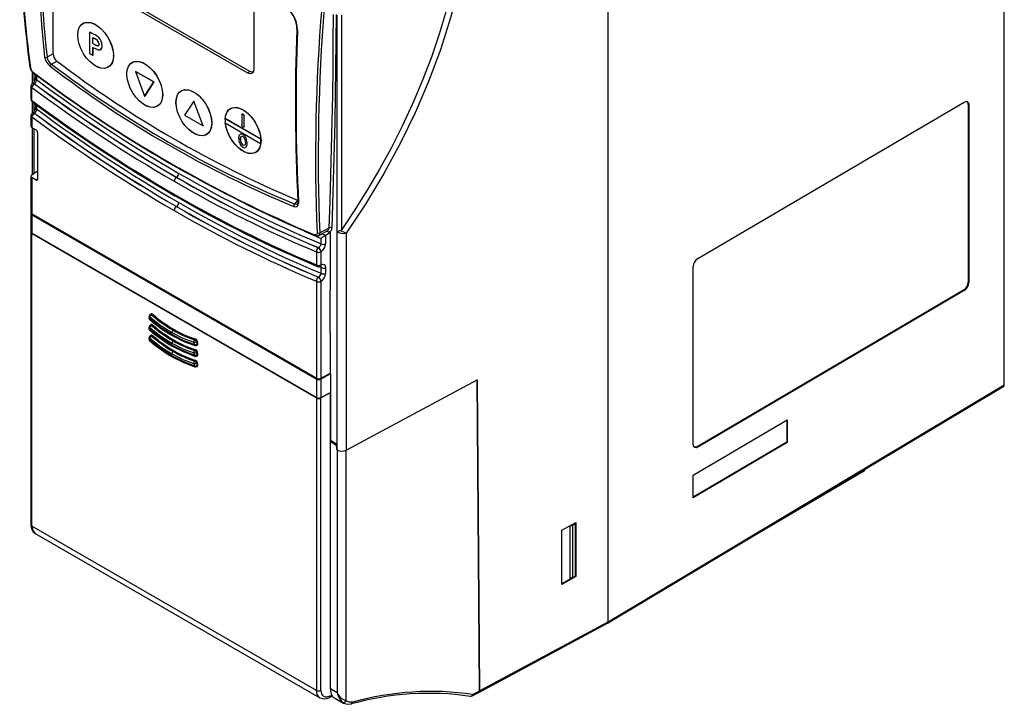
# Model space of a CAD drawing. Header units: millimetres. Extents: x 0 to 699, y 0 to 540.
# Tile 14 of 38: x 199 to 351, y 301 to 406. Entities that reach past the tile are written whole.
import ezdxf

# ---------------------------------------------------------------- set-up
doc = ezdxf.new("R2010")
doc.units = ezdxf.units.MM
doc.header["$LTSCALE"] = 2.5

msp = doc.modelspace()

# ---------------------------------------------------------------- linework, layer by layer
for p, q in [((289.812, 313.71), (289.812, 441.857)), ((204.372, 401.077), (204.372, 427.358)), ((350.794, 350.154), (350.794, 423.333)), ((234.637, 398.368), (210.595, 412.247)), ((210.251, 412.048), (234.293, 398.169)), ((235.353, 398.782), (235.353, 408.172)), ((248.103, 373.694), (248.103, 407.014)), ((248.804, 374.069), (248.804, 407.011)), ((208.167, 403.964), (208.161, 403.978)), ((210.065, 404.428), (210.058, 404.423)), ((210.058, 401.068), (210.058, 404.423)), ((210.058, 404.423), (210.841, 403.971)), ((210.065, 404.428), (210.848, 403.976)), ((210.51, 403.596), (210.77, 403.445)), ((210.51, 402.637), (210.51, 403.596)), ((210.517, 402.641), (210.517, 403.591)), ((210.848, 403.976), (210.841, 403.971)), ((211.42, 403.597), (211.413, 403.593)), ((210.517, 402.641), (210.51, 402.637)), ((210.806, 402.466), (210.51, 402.637)), ((210.51, 402.07), (210.838, 401.881)), ((210.51, 400.807), (210.51, 402.07)), ((210.813, 402.47), (210.517, 402.641)), ((210.517, 402.066), (210.517, 400.811)), ((210.806, 402.466), (210.813, 402.47)), ((211.914, 402.324), (211.907, 402.32)), ((204.372, 401.077), (203.441, 400.57)), ((210.51, 400.807), (210.058, 401.068)), ((210.51, 400.807), (210.517, 400.811)), ((213.685, 400.789), (213.66, 400.793)), ((200.792, 399.091), (200.793, 399.084)), ((204.118, 399.504), (204.956, 399.959)), ((201.158, 398.339), (201.158, 396.483)), ((201.382, 398.126), (201.388, 398.121)), ((201.451, 396.762), (201.451, 398.075)), ((201.665, 397.917), (201.665, 397.34)), ((201.811, 397.81), (201.811, 397.136)), ((215.733, 397.963), (215.727, 397.977)), ((217.058, 398.374), (217.066, 398.378)), ((219.887, 396.741), (217.058, 398.374)), ((217.058, 398.374), (218.473, 394.577)), ((217.066, 398.378), (219.894, 396.745)), ((234.293, 398.169), (234.637, 398.368)), ((200.97, 396.097), (200.97, 394.093)), ((201.117, 393.889), (201.117, 395.893)), ((201.218, 396.53), (201.206, 396.522)), ((201.514, 396.469), (201.526, 396.477)), ((218.473, 394.577), (219.887, 396.741)), ((219.894, 396.745), (218.48, 394.581)), ((219.894, 396.745), (219.887, 396.741)), ((218.473, 394.577), (218.48, 394.581)), ((221.251, 394.788), (221.226, 394.792)), ((201.158, 393.712), (201.158, 391.948)), ((201.451, 392.227), (201.451, 393.494)), ((201.665, 393.338), (201.665, 392.804)), ((201.811, 393.231), (201.811, 392.6)), ((223.293, 393.609), (223.299, 393.595)), ((226.039, 393.802), (224.624, 391.638)), ((226.039, 393.802), (226.046, 393.806)), ((227.453, 390.005), (226.039, 393.802)), ((227.46, 390.009), (226.046, 393.806)), ((303.621, 369.569), (344.625, 393.658)), ((345.239, 393.302), (345.239, 365.947)), ((345.33, 393.251), (345.239, 393.302)), ((345.33, 393.251), (345.33, 365.897)), ((200.97, 391.562), (200.97, 389.928)), ((201.117, 391.358), (201.117, 389.734)), ((201.451, 391.968), (201.451, 391.986)), ((201.513, 391.935), (201.525, 391.942)), ((224.624, 391.638), (227.453, 390.005)), ((230.867, 391.097), (230.874, 391.101)), ((236.343, 387.935), (230.867, 391.097)), ((236.35, 387.939), (230.874, 391.101)), ((233.428, 391.667), (233.428, 390.116)), ((233.487, 391.786), (233.48, 391.782)), ((233.782, 391.463), (233.789, 391.467)), ((233.782, 389.912), (233.782, 391.463)), ((233.789, 389.916), (233.789, 391.467)), ((201.117, 389.734), (201.77, 389.357)), ((201.158, 389.71), (201.158, 382.502)), ((201.451, 382.707), (201.451, 389.541)), ((227.46, 390.009), (227.453, 390.005)), ((228.792, 390.424), (228.817, 390.42)), ((230.881, 390.435), (236.328, 387.29)), ((233.73, 389.797), (233.737, 389.802)), ((233.789, 389.916), (233.782, 389.912)), ((201.982, 388.991), (201.982, 381.773)), ((233.184, 388.72), (233.176, 388.716)), ((233.34, 388.363), (233.348, 388.368)), ((233.595, 388.657), (233.602, 388.662)), ((233.202, 387.917), (233.209, 387.921)), ((233.603, 387.043), (233.596, 387.039)), ((234.022, 386.672), (234.058, 386.695)), ((234.051, 386.691), (234.058, 386.695)), ((234.242, 387.315), (234.249, 387.32)), ((236.328, 387.29), (236.335, 387.294)), ((236.35, 387.939), (236.343, 387.935)), ((236.358, 387.69), (236.383, 387.686)), ((223.719, 383.517), (230.985, 379.522)), ((200.97, 382.243), (200.97, 376.647)), ((201.111, 382.468), (201.982, 383.078)), ((201.117, 382.028), (201.117, 376.445)), ((201.77, 381.651), (201.117, 382.028)), ((223.372, 382.077), (223.36, 382.07)), ((201.77, 381.651), (201.982, 381.82)), ((223.372, 377.586), (223.36, 377.579)), ((242.006, 378.57), (241.562, 377.963)), ((242.041, 378.068), (242.013, 378.03)), ((200.97, 376.515), (200.97, 373.691)), ((244.908, 351.165), (201.117, 376.445)), ((201.117, 376.31), (244.908, 351.03)), ((201.117, 376.31), (201.117, 373.488)), ((200.97, 373.616), (200.97, 328.631)), ((244.908, 348.208), (201.117, 373.488)), ((201.117, 373.411), (244.908, 348.131)), ((201.117, 328.427), (201.117, 373.411)), ((243.08, 373.799), (245.627, 372.68)), ((245.205, 373.094), (246.662, 373.882)), ((245.432, 373.528), (246.867, 374.305)), ((246.328, 373.149), (245.766, 373.379)), ((247.054, 373.57), (246.328, 373.149)), ((246.328, 373.149), (246.328, 371.838)), ((246.497, 373.793), (246.781, 373.681)), ((247.054, 364.685), (247.054, 373.57)), ((248.109, 340.136), (248.109, 373.691)), ((249.511, 373.483), (249.511, 340.115)), ((245.627, 371.841), (245.627, 372.68)), ((244.908, 370.613), (244.908, 368.609)), ((245.218, 371.254), (245.205, 371.247)), ((245.621, 370.617), (245.609, 370.61)), ((245.609, 370.61), (245.609, 368.606)), ((245.627, 368.187), (245.324, 368.322)), ((245.499, 368.373), (245.512, 368.38)), ((245.609, 368.606), (245.621, 368.612)), ((302.916, 340.98), (302.916, 368.334)), ((245.627, 367.306), (245.627, 368.187)), ((246.328, 368.184), (246.328, 367.302)), ((244.908, 366.078), (244.908, 351.165)), ((245.219, 366.718), (245.207, 366.711)), ((245.621, 366.082), (245.609, 366.074)), ((245.609, 366.074), (245.609, 351.154)), ((345.33, 365.897), (345.239, 365.947)), ((247.023, 364.667), (247.054, 364.685)), ((247.023, 358.105), (247.023, 364.667)), ((344.536, 364.715), (303.531, 340.627)), ((344.625, 364.662), (303.621, 340.573)), ((344.625, 364.662), (344.536, 364.715)), ((219.203, 360.791), (219.136, 360.531)), ((219.234, 360.867), (219.208, 360.79)), ((219.532, 360.919), (219.679, 361.022)), ((219.234, 359.233), (219.208, 359.157)), ((219.215, 360.334), (219.282, 360.594)), ((219.229, 360.231), (219.231, 360.228)), ((219.532, 359.286), (219.679, 359.389)), ((219.203, 359.158), (219.136, 358.898)), ((219.215, 358.701), (219.282, 358.961)), ((219.229, 358.598), (219.231, 358.595)), ((219.532, 357.653), (219.679, 357.755)), ((223.012, 358.637), (222.86, 358.54)), ((247.054, 358.122), (247.023, 358.141)), ((247.054, 358.122), (247.023, 358.105)), ((247.054, 351.932), (247.054, 358.122)), ((219.203, 357.525), (219.136, 357.265)), ((219.234, 357.6), (219.208, 357.524)), ((219.215, 357.068), (219.282, 357.328)), ((219.229, 356.965), (219.231, 356.962)), ((223.012, 357.004), (222.86, 356.907)), ((226.036, 356.695), (226.103, 356.357)), ((226.345, 357.173), (226.187, 357.077)), ((226.229, 356.192), (226.214, 356.198)), ((226.442, 356.754), (226.6, 356.85)), ((226.442, 356.754), (226.509, 356.416)), ((226.509, 356.416), (226.671, 356.492)), ((226.671, 356.492), (226.6, 356.85)), ((223.012, 355.371), (222.86, 355.274)), ((226.036, 355.062), (226.103, 354.724)), ((226.345, 355.54), (226.187, 355.444)), ((226.442, 355.121), (226.6, 355.216)), ((226.442, 355.121), (226.509, 354.783)), ((226.509, 354.783), (226.671, 354.859)), ((226.671, 354.859), (226.6, 355.216)), ((226.036, 353.429), (226.103, 353.091)), ((226.345, 353.907), (226.187, 353.811)), ((226.229, 354.559), (226.214, 354.565)), ((226.442, 353.488), (226.6, 353.583)), ((226.442, 353.488), (226.509, 353.15)), ((226.509, 353.15), (226.671, 353.226)), ((226.671, 353.226), (226.6, 353.583)), ((226.229, 352.926), (226.214, 352.932)), ((245.609, 351.154), (247.054, 351.932)), ((247.054, 351.85), (245.609, 351.03)), ((246.981, 351.892), (247.054, 351.85)), ((247.054, 351.85), (247.054, 348.992)), ((244.908, 351.03), (244.908, 348.208)), ((245.609, 351.03), (245.609, 348.201)), ((249.511, 340.115), (269.652, 350.944)), ((249.511, 340.099), (269.638, 350.921)), ((269.624, 350.929), (269.638, 350.921)), ((270.007, 303.062), (269.638, 350.921)), ((269.652, 350.944), (270.021, 303.069)), ((289.812, 313.71), (350.794, 350.154)), ((245.609, 348.201), (247.054, 348.992)), ((245.609, 348.131), (247.054, 348.951)), ((247.054, 348.951), (247.018, 348.972)), ((247.054, 348.992), (247.054, 341.561)), ((247.054, 341.443), (247.054, 348.951)), ((289.704, 313.479), (350.696, 349.929)), ((244.908, 348.131), (244.908, 303.147)), ((245.609, 303.144), (245.609, 348.131)), ((302.893, 336.262), (317.386, 344.776)), ((317.295, 344.722), (317.295, 341.337)), ((317.386, 344.776), (317.386, 341.284)), ((248.026, 341), (247.054, 341.561)), ((247.054, 303.372), (247.054, 341.443)), ((247.054, 341.443), (248.026, 340.862)), ((317.295, 341.337), (302.893, 332.876)), ((317.386, 341.284), (302.893, 332.77)), ((317.386, 341.284), (317.295, 341.337)), ((248.029, 340.182), (248.026, 341)), ((248.026, 340.862), (248.026, 340.862)), ((248.026, 340.862), (248.026, 340.184)), ((248.026, 340.184), (248.029, 340.185)), ((248.026, 340.184), (248.109, 340.134)), ((248.109, 340.136), (248.029, 340.182)), ((248.109, 340.134), (248.109, 302.763)), ((249.511, 301.54), (249.511, 340.099)), ((303.621, 340.573), (303.531, 340.627)), ((329.265, 336.91), (308.451, 324.682)), ((329.265, 337.121), (329.265, 336.91)), ((302.893, 332.77), (302.893, 336.262)), ((282.69, 327.785), (284.848, 328.989)), ((284.758, 328.938), (284.758, 320.712)), ((284.848, 328.989), (284.848, 320.66)), ((244.908, 303.147), (201.117, 328.427)), ((282.69, 319.457), (282.69, 327.785)), ((283.983, 328.463), (284.614, 328.827)), ((283.983, 328.463), (284.389, 328.542)), ((283.983, 320.425), (283.983, 328.463)), ((284.389, 328.542), (284.743, 328.753)), ((284.389, 320.493), (284.389, 328.542)), ((284.614, 328.827), (284.743, 328.753)), ((284.743, 328.753), (284.743, 320.69)), ((201.609, 327.297), (245.451, 301.988)), ((284.848, 320.66), (282.69, 319.457)), ((284.357, 320.488), (282.69, 319.559)), ((284.389, 320.493), (283.983, 320.425)), ((284.389, 320.493), (284.743, 320.69)), ((284.758, 320.712), (284.743, 320.703)), ((284.848, 320.66), (284.758, 320.712)), ((269.916, 302.839), (289.714, 313.484)), ((270.021, 303.069), (289.812, 313.71)), ((248.109, 302.763), (247.054, 303.372)), ((246.912, 302.066), (247.306, 302.278)), ((247.023, 302.299), (247.266, 302.43)), ((247.277, 302.262), (247.328, 302.232)), ((247.858, 301.892), (249.104, 301.173)), ((268.876, 302.28), (269.904, 302.833)), ((268.986, 302.513), (270.007, 303.062)), ((249.105, 301.214), (248.879, 301.341)), ((249.159, 301.184), (249.105, 301.214))]:
    msp.add_line(p, q)
at = {"flags": 128}
for points in [[(268.239, 429.811), (268.216, 428.205), (268.051, 424.926), (267.73, 421.575), (267.253, 418.163), (266.622, 414.699), (265.838, 411.196), (264.904, 407.663), (263.823, 404.113), (262.599, 400.556), (261.234, 397.003), (259.735, 393.466), (258.104, 389.955), (256.347, 386.482), (254.615, 383.311), (252.785, 380.191), (250.839, 377.096), (248.804, 374.069)], [(269.209, 429.963), (269.055, 425.512), (268.611, 420.934), (267.884, 416.258), (266.866, 411.463), (265.565, 406.602), (263.989, 401.704), (262.161, 396.84), (260.087, 392.016), (257.784, 387.265), (255.242, 382.565), (252.478, 377.961), (249.511, 373.483)], [(246.867, 374.305), (247.013, 378.367), (247.14, 382.44), (247.25, 386.524), (247.341, 390.619), (247.415, 394.725), (247.47, 398.841), (247.508, 402.968), (247.528, 407.106)], [(247.948, 407.103), (247.762, 390.611), (247.288, 374.292)], [(208.161, 403.978), (208.221, 404.606), (208.4, 405.137), (208.688, 405.548), (209.075, 405.821), (209.542, 405.943), (210.069, 405.91), (210.634, 405.722), (211.211, 405.389), (211.776, 404.924), (212.304, 404.348), (212.771, 403.687), (213.157, 402.968), (213.446, 402.224), (213.624, 401.487), (213.685, 400.789)], [(208.167, 403.964), (208.227, 404.589), (208.405, 405.117), (208.692, 405.525), (209.076, 405.796), (209.54, 405.918), (210.065, 405.884), (210.627, 405.698), (211.201, 405.367), (211.762, 404.905), (212.287, 404.332), (212.751, 403.674), (213.136, 402.96), (213.423, 402.22), (213.6, 401.487), (213.66, 400.793)], [(241.918, 404.908), (241.896, 404.883), (241.882, 404.857), (241.878, 404.829), (241.882, 404.802), (241.895, 404.774), (241.916, 404.749), (241.945, 404.725), (241.981, 404.704)], [(213.685, 400.789), (213.624, 400.161), (213.446, 399.63), (213.157, 399.219), (212.771, 398.946), (212.304, 398.824), (211.776, 398.858), (211.211, 399.045), (210.634, 399.378), (210.069, 399.843), (209.542, 400.419), (209.075, 401.08), (208.688, 401.799), (208.4, 402.543), (208.221, 403.28), (208.161, 403.978)], [(213.66, 400.793), (213.6, 400.168), (213.423, 399.64), (213.136, 399.232), (212.751, 398.961), (212.287, 398.839), (211.762, 398.872), (211.201, 399.059), (210.627, 399.39), (210.065, 399.852), (209.54, 400.425), (209.076, 401.082), (208.692, 401.797), (208.405, 402.537), (208.227, 403.27), (208.167, 403.964)], [(211.454, 402.574), (211.453, 402.558), (211.449, 402.495), (211.419, 402.385), (211.342, 402.298), (211.24, 402.273), (211.124, 402.303), (210.806, 402.466)], [(211.358, 402.309), (211.331, 402.292), (211.284, 402.279), (211.232, 402.278), (211.177, 402.291), (211.121, 402.311), (211.064, 402.336), (211.035, 402.35), (210.978, 402.379), (210.921, 402.409), (210.867, 402.44), (210.813, 402.47)], [(211.607, 401.639), (211.592, 401.629), (211.368, 401.632), (210.838, 401.881)], [(215.727, 397.977), (215.787, 398.605), (215.966, 399.136), (216.254, 399.547), (216.641, 399.82), (217.108, 399.942), (217.635, 399.909), (218.2, 399.721), (218.777, 399.388), (219.342, 398.923), (219.87, 398.348), (220.337, 397.686), (220.723, 396.967), (221.012, 396.223), (221.19, 395.486), (221.251, 394.788)], [(215.733, 397.963), (215.793, 398.588), (215.971, 399.116), (216.258, 399.524), (216.642, 399.795), (217.107, 399.917), (217.631, 399.884), (218.193, 399.697), (218.767, 399.366), (219.328, 398.904), (219.853, 398.331), (220.317, 397.673), (220.702, 396.959), (220.989, 396.219), (221.166, 395.486), (221.226, 394.792)], [(234.293, 398.169), (234.731, 398.026), (235.113, 398.144), (235.296, 398.417), (235.353, 398.782)], [(221.251, 394.788), (221.19, 394.16), (221.012, 393.629), (220.723, 393.218), (220.337, 392.946), (219.87, 392.823), (219.342, 392.857), (218.777, 393.044), (218.2, 393.377), (217.635, 393.842), (217.108, 394.418), (216.641, 395.079), (216.254, 395.798), (215.966, 396.542), (215.787, 397.279), (215.727, 397.977)], [(221.226, 394.792), (221.166, 394.167), (220.989, 393.639), (220.702, 393.231), (220.317, 392.96), (219.853, 392.838), (219.328, 392.871), (218.767, 393.058), (218.193, 393.389), (217.631, 393.851), (217.107, 394.424), (216.642, 395.082), (216.258, 395.796), (215.971, 396.536), (215.793, 397.269), (215.733, 397.963)], [(235.172, 398.232), (235.028, 398.229), (234.637, 398.368)], [(201.037, 396.347), (200.975, 396.166), (200.972, 396.097)], [(201.207, 396.521), (201.118, 396.452), (201.037, 396.347)], [(201.208, 396.519), (201.229, 396.534), (201.321, 396.548), (201.405, 396.529), (201.514, 396.469)], [(223.293, 393.609), (223.353, 394.238), (223.532, 394.769), (223.82, 395.179), (224.207, 395.452), (224.674, 395.574), (225.201, 395.541), (225.766, 395.353), (226.343, 395.02), (226.908, 394.555), (227.436, 393.98), (227.903, 393.318), (228.289, 392.6), (228.578, 391.856), (228.756, 391.118), (228.817, 390.42)], [(223.299, 393.595), (223.359, 394.22), (223.537, 394.748), (223.824, 395.156), (224.208, 395.427), (224.673, 395.549), (225.197, 395.516), (225.759, 395.329), (226.333, 394.998), (226.894, 394.536), (227.419, 393.964), (227.883, 393.306), (228.268, 392.591), (228.555, 391.851), (228.732, 391.118), (228.792, 390.424)], [(228.817, 390.42), (228.756, 389.792), (228.578, 389.261), (228.289, 388.85), (227.903, 388.578), (227.436, 388.456), (226.908, 388.489), (226.343, 388.676), (225.766, 389.01), (225.201, 389.474), (224.674, 390.05), (224.207, 390.712), (223.82, 391.43), (223.532, 392.174), (223.353, 392.911), (223.293, 393.609)], [(228.792, 390.424), (228.732, 389.8), (228.555, 389.271), (228.268, 388.863), (227.883, 388.592), (227.419, 388.47), (226.894, 388.504), (226.333, 388.69), (225.759, 389.021), (225.197, 389.483), (224.673, 390.056), (224.208, 390.714), (223.824, 391.428), (223.537, 392.168), (223.359, 392.901), (223.299, 393.595)], [(230.86, 390.958), (230.919, 391.503), (231.098, 392.034), (231.386, 392.445), (231.773, 392.717), (232.24, 392.839), (232.767, 392.806), (233.332, 392.619), (233.909, 392.285), (234.474, 391.821), (235.002, 391.245), (235.469, 390.583), (235.855, 389.865), (236.144, 389.121), (236.322, 388.384), (236.383, 387.686)], [(230.874, 391.101), (230.981, 391.703), (231.207, 392.195), (231.542, 392.555), (231.972, 392.766), (232.475, 392.818), (233.03, 392.71), (233.612, 392.446), (234.193, 392.039), (234.748, 391.506), (235.252, 390.872), (235.681, 390.165), (236.017, 389.418), (236.243, 388.665), (236.35, 387.939)], [(344.625, 393.658), (344.859, 393.748), (345.066, 393.736), (345.223, 393.623), (345.313, 393.421), (345.33, 393.251)], [(201.037, 391.812), (200.975, 391.631), (200.972, 391.562)], [(201.207, 391.985), (201.118, 391.917), (201.037, 391.812)], [(201.208, 391.984), (201.229, 391.998), (201.321, 392.012), (201.404, 391.994), (201.513, 391.935)], [(233.428, 391.667), (233.441, 391.738), (233.48, 391.782), (233.537, 391.793), (233.605, 391.77), (233.672, 391.715), (233.73, 391.638), (233.768, 391.549), (233.782, 391.463)], [(233.789, 391.467), (233.775, 391.553), (233.737, 391.642), (233.679, 391.719), (233.612, 391.774), (233.544, 391.797), (233.487, 391.786)], [(236.383, 387.686), (236.322, 387.057), (236.144, 386.526), (235.855, 386.116), (235.469, 385.843), (235.002, 385.721), (234.474, 385.754), (233.909, 385.942), (233.332, 386.275), (232.767, 386.74), (232.24, 387.315), (231.773, 387.977), (231.386, 388.695), (231.098, 389.44), (230.919, 390.177), (230.884, 390.433)], [(236.335, 387.294), (236.205, 386.735), (235.966, 386.283), (235.627, 385.957), (235.203, 385.771), (234.711, 385.734), (234.173, 385.846), (233.612, 386.104), (233.05, 386.495), (232.512, 387.004), (232.021, 387.608), (231.597, 388.284), (231.258, 389.001), (231.018, 389.729), (230.888, 390.439)], [(233.782, 389.912), (233.768, 389.842), (233.73, 389.797), (233.672, 389.786), (233.605, 389.81), (233.537, 389.864), (233.48, 389.942), (233.441, 390.03), (233.428, 390.116)], [(233.737, 389.802), (233.737, 389.802), (233.775, 389.846), (233.789, 389.916)], [(232.947, 388.051), (232.947, 388.068), (232.948, 388.132), (232.957, 388.258), (233.06, 388.6), (233.113, 388.667), (233.258, 388.746), (233.343, 388.749), (233.519, 388.697), (233.595, 388.657)], [(233.202, 387.917), (233.202, 387.933), (233.204, 387.998), (233.216, 388.121), (233.268, 388.29), (233.344, 388.367), (233.45, 388.389), (233.564, 388.355), (233.596, 388.338)], [(233.987, 387.47), (233.987, 387.454), (233.986, 387.39), (233.947, 387.153), (233.88, 387.042), (233.773, 386.991), (233.652, 387.011), (233.596, 387.039)], [(241.44, 377.598), (241.735, 377.537), (241.972, 377.61), (242.118, 377.812), (242.156, 378.119)], [(242.013, 378.03), (241.957, 377.953), (241.781, 377.904), (241.562, 377.963)], [(242.064, 378.247), (242.056, 378.106), (242.021, 378.017)], [(245.016, 373.517), (244.995, 373.354), (244.916, 373.246), (244.79, 373.207), (244.63, 373.241)], [(245.432, 373.528), (245.394, 373.292), (245.277, 373.135), (245.24, 373.124)], [(246.649, 373.886), (246.687, 373.898), (246.816, 374.061), (246.867, 374.305)], [(248.611, 373.892), (248.757, 374.009), (248.804, 374.069)], [(245.533, 368.405), (245.52, 368.387), (245.497, 368.377)], [(245.522, 368.419), (245.559, 368.404), (245.614, 368.333), (245.629, 368.27), (245.627, 368.187)], [(245.609, 368.606), (245.586, 368.478), (245.533, 368.405)], [(245.621, 368.612), (245.894, 368.698), (246.123, 368.646), (246.274, 368.465), (246.328, 368.184)], [(219.323, 360.961), (219.28, 360.927), (219.234, 360.867)], [(219.493, 361.079), (219.424, 361.031), (219.341, 360.973)], [(219.679, 361.022), (219.599, 361.072), (219.531, 361.086), (219.501, 361.082), (219.492, 361.077)], [(222.659, 357.871), (220.924, 358.991), (219.215, 360.334)], [(219.323, 359.328), (219.28, 359.294), (219.234, 359.233)], [(219.282, 360.594), (220.958, 359.277), (222.659, 358.179)], [(219.493, 359.446), (219.424, 359.398), (219.341, 359.34)], [(219.679, 359.389), (219.599, 359.439), (219.531, 359.453), (219.501, 359.448), (219.492, 359.444)], [(222.659, 356.238), (220.924, 357.357), (219.215, 358.701)], [(219.323, 357.695), (219.28, 357.661), (219.234, 357.6)], [(219.282, 358.961), (220.958, 357.644), (222.659, 356.546)], [(219.493, 357.813), (219.424, 357.765), (219.341, 357.707)], [(219.679, 357.755), (219.599, 357.806), (219.531, 357.82), (219.501, 357.815), (219.492, 357.811)], [(222.659, 358.179), (224.359, 357.314), (226.036, 356.695)], [(226.103, 356.357), (224.393, 356.988), (222.659, 357.871)], [(222.719, 357.734), (224.478, 356.839), (226.214, 356.198)], [(222.659, 354.604), (220.924, 355.724), (219.215, 357.068)], [(219.282, 357.328), (220.958, 356.011), (222.659, 354.913)], [(222.659, 356.546), (224.359, 355.681), (226.036, 355.062)], [(226.103, 354.724), (224.393, 355.355), (222.659, 356.238)], [(226.509, 356.416), (226.51, 356.319), (226.486, 356.248), (226.444, 356.209), (226.441, 356.208)], [(226.46, 356.219), (226.536, 356.254), (226.628, 356.297)], [(226.589, 356.279), (226.59, 356.279), (226.64, 356.308), (226.657, 356.333), (226.67, 356.364), (226.678, 356.441), (226.671, 356.492)], [(222.659, 354.913), (224.359, 354.048), (226.036, 353.429)], [(222.719, 356.101), (224.478, 355.206), (226.214, 354.565)], [(226.509, 354.783), (226.51, 354.686), (226.486, 354.615), (226.444, 354.576), (226.441, 354.575)], [(226.46, 354.586), (226.536, 354.621), (226.628, 354.664)], [(226.589, 354.646), (226.59, 354.646), (226.64, 354.675), (226.657, 354.7), (226.67, 354.731), (226.678, 354.808), (226.671, 354.859)], [(226.103, 353.091), (224.393, 353.722), (222.659, 354.604)], [(222.719, 354.468), (224.478, 353.573), (226.214, 352.932)], [(226.509, 353.15), (226.51, 353.053), (226.486, 352.982), (226.444, 352.943), (226.441, 352.942)], [(226.589, 353.013), (226.59, 353.013), (226.64, 353.042), (226.657, 353.067), (226.67, 353.098), (226.678, 353.175), (226.671, 353.226)], [(226.46, 352.952), (226.536, 352.988), (226.628, 353.031)], [(350.692, 349.927), (350.767, 350.013), (350.794, 350.154)], [(303.621, 340.573), (303.388, 340.483), (303.18, 340.495), (303.023, 340.608), (302.933, 340.81), (302.916, 340.98)], [(303.531, 340.627), (303.298, 340.537), (303.092, 340.549), (303.035, 340.59)], [(201.117, 328.427), (201.24, 327.747), (201.617, 327.293), (201.629, 327.29)], [(289.704, 313.48), (289.709, 313.481), (289.784, 313.566), (289.805, 313.632), (289.812, 313.71)], [(245.422, 302.005), (245.034, 302.465), (244.908, 303.147)], [(245.609, 303.144), (245.708, 302.603), (245.84, 302.384), (246.021, 302.229), (246.244, 302.143), (246.5, 302.13), (247.023, 302.299)], [(247.266, 302.43), (247.312, 302.331), (247.31, 302.281), (247.305, 302.281)], [(268.65, 302.229), (268.732, 302.229), (268.875, 302.283)], [(249.098, 301.177), (249.674, 301.002), (250.281, 301.057)], [(250.502, 301.333), (249.949, 301.308), (249.511, 301.54)]]:
    msp.add_lwpolyline(points, dxfattribs=at)
for centre, radius, start, end in [((372.745, 422.273), 173.508, 176.06074, 187.67839), ((372.986, 422.212), 173.672, 176.08149, 187.68814), ((367.444, 418.544), 165.347, 176.98015, 186.23826), ((367.357, 418.468), 164.89, 176.96108, 186.23118), ((237.496, 404.705), 4.485, 359.98813, 60.35973), ((237.758, 404.857), 4.16, 0.69695, 59.7093), ((523.967, 385.156), 279.193, 175.27449, 182.38931), ((524.68, 385.279), 279.495, 175.30779, 182.40956), ((543.844, 393.64), 302.173, 177.88006, 182.92182), ((544.632, 393.4), 302.861, 177.86098, 182.89225), ((210.358, 402.418), 1.107, 8.06482, 68.1187), ((208.861, 400.358), 4.12, 51.72822, 61.27767), ((208.868, 400.363), 4.12, 51.72822, 61.27767), ((210.17, 402.378), 1.737, 358.08753, 44.35398), ((210.142, 402.369), 1.773, 358.57554, 43.86598), ((211.163, 402.23), 0.757, 311.38666, 7.13562), ((211.167, 402.231), 0.745, 313.61941, 6.87712), ((205.276, 400.952), 2.232, 189.69375, 232.83932), ((203.266, 400.966), 0.433, 244.07162, 293.92514), ((204.948, 400.778), 1.521, 187.86574, 236.92034), ((205.825, 401.125), 1.454, 181.89864, 233.28026), ((202.315, 399.359), 1.547, 190.24421, 232.88375), ((200.938, 399.112), 0.148, 190.99331, 244.98912), ((202.105, 399.214), 1.252, 190.85962, 232.70094), ((204.436, 399.102), 0.513, 128.32727, 171.94209), ((304.591, 530.789), 165.697, 232.59032, 247.59664), ((304.805, 531.213), 165.787, 232.6033, 247.57517), ((308.015, 535.698), 170.43, 232.79265, 247.21274), ((200.638, 397.378), 1.028, 304.36122, 357.87672), ((201.45, 398.205), 0.105, 172.63256, 228.98585), ((323.22, 559.423), 202.09, 232.91024, 247.11481), ((323.699, 560), 202.891, 232.92631, 247.09126), ((201.079, 397.061), 0.736, 307.38148, 5.78009), ((201.911, 397.361), 0.247, 185.07867, 246.24147), ((338.023, 579.821), 227.876, 233.29158, 239.89387), ((201.21, 396.115), 0.24, 184.15077, 247.18866), ((201.986, 395.719), 0.886, 122.15444, 168.64985), ((337.779, 579.403), 228.807, 233.3245, 239.89491), ((201.334, 396.28), 0.275, 45.61253, 114.5998), ((338.004, 579.772), 228.538, 233.32813, 239.89128), ((338.016, 579.779), 228.538, 233.32806, 239.89128), ((201.216, 394.115), 0.247, 185.07867, 246.24147), ((201.422, 394.074), 0.451, 177.5789, 237.00926), ((201.313, 393.838), 0.203, 165.29795, 225.40567), ((338.921, 579.406), 231.099, 233.39463, 239.8971), ((337.752, 577.25), 228.792, 233.34779, 239.93044), ((200.638, 392.842), 1.028, 304.35331, 357.85986), ((201.078, 392.528), 0.736, 307.30713, 5.58955), ((201.911, 392.826), 0.247, 185.07867, 246.24147), ((340.607, 579.827), 233.063, 233.44967, 239.89881), ((344.788, 393.362), 0.455, 352.34792, 59.2383), ((201.21, 391.579), 0.24, 184.15077, 247.18866), ((201.983, 391.188), 0.883, 122.1791, 168.87332), ((340.364, 579.41), 233.994, 233.48114, 239.89978), ((201.332, 391.735), 0.283, 47.04921, 113.34776), ((340.585, 579.774), 233.72, 233.48452, 239.8964), ((340.598, 579.782), 233.719, 233.48445, 239.8964), ((234.31, 390.859), 3.452, 176.04843, 180.03924), ((234.877, 390.863), 4.019, 180.09358, 186.11365), ((234.76, 388.026), 1.813, 179.19873, 206.55484), ((233.939, 387.982), 0.733, 154.07357, 184.73509), ((232.802, 387.448), 1.446, 354.73651, 56.77244), ((233.043, 387.567), 0.949, 354.16237, 54.35859), ((232.695, 387.397), 1.556, 357.15363, 54.35533), ((234.19, 387.728), 1.169, 205.96203, 239.47051), ((234.176, 387.827), 0.979, 174.71011, 233.64632), ((233.844, 387.028), 0.395, 231.03874, 301.60925), ((233.381, 387.238), 0.864, 320.79997, 5.17121), ((233.477, 387.214), 0.779, 318.21046, 7.76072), ((232.835, 387.692), 3.517, 353.4374, 3.95987), ((233.045, 387.683), 3.313, 353.26561, 0.11352), ((232.483, 387.687), 3.876, 0.03495, 3.72906), ((223.782, 381.425), 0.77, 123.22971, 177.34769), ((316.205, 542.012), 184.937, 239.86502, 247.42367), ((222.95, 382.722), 0.77, 303.22971, 357.34769), ((316.217, 542.019), 184.937, 239.86502, 247.42376), ((316.21, 541.978), 184.197, 239.8592, 247.46862), ((315.977, 541.581), 185.151, 239.86077, 247.42792), ((223.251, 379.447), 0.241, 172.84606, 235.55397), ((317.117, 541.582), 187.44, 239.86408, 247.34138), ((315.577, 538.086), 183.787, 239.79568, 247.44082), ((223.782, 376.934), 0.77, 123.22971, 177.34769), ((318.783, 542.008), 190.113, 239.87203, 247.23097), ((222.95, 378.231), 0.77, 303.22971, 357.34769), ((318.796, 542.015), 190.112, 239.87203, 247.23106), ((318.79, 541.98), 189.378, 239.86664, 247.27361), ((241.856, 377.661), 0.421, 134.23153, 188.64935), ((242.227, 378.267), 0.164, 185.99629, 244.44874), ((318.558, 541.583), 190.332, 239.86809, 247.23491), ((247.066, 373.905), 0.446, 60.16728, 116.41917), ((244.797, 373.262), 0.169, 187.35401, 244.28047), ((244.979, 373.667), 0.612, 245.38639, 295.81297), ((245.214, 373.885), 0.418, 241.6881, 301.46952), ((250.391, 366.309), 7.955, 120.70982, 126.78377), ((246.757, 374.216), 0.536, 272.57477, 8.12209), ((308.371, 523.905), 162.359, 247.70731, 247.81108), ((252.172, 363.906), 10.602, 109.63079, 112.53826), ((249.089, 375.473), 2.034, 241.19092, 281.96491), ((252.061, 380.301), 7.279, 241.70632, 249.48972), ((244.776, 371.998), 0.865, 300.68174, 349.56516), ((244.797, 371.909), 1.532, 302.52341, 357.33072), ((245.981, 372.526), 0.77, 242.65648, 296.76622), ((245.595, 370.677), 0.69, 124.38332, 185.29919), ((245.262, 371.298), 0.77, 242.65648, 296.76622), ((244.839, 370.568), 0.771, 3.08093, 61.60601), ((244.85, 370.574), 0.773, 3.14409, 61.54289), ((245.262, 369.293), 0.77, 242.65648, 296.76622), ((245.206, 368.617), 0.299, 181.5209, 242.86644), ((245.271, 368.747), 0.435, 243.01698, 301.42438), ((245.376, 368.586), 0.247, 303.39446, 6.05852), ((304.449, 368.278), 1.534, 122.69054, 177.88681), ((244.78, 367.459), 0.861, 300.67507, 349.73647), ((244.798, 367.374), 1.532, 302.51238, 357.32315), ((245.981, 368.872), 0.77, 242.65648, 296.76622), ((245.981, 367.99), 0.77, 242.65648, 296.76622), ((245.597, 366.14), 0.692, 124.35489, 185.11184), ((245.262, 366.762), 0.77, 242.65648, 296.76622), ((244.838, 366.033), 0.772, 3.08609, 61.4853), ((244.849, 366.039), 0.773, 3.15667, 61.41478), ((343.709, 366.004), 1.531, 302.69052, 357.88681), ((343.797, 365.953), 1.534, 302.69054, 357.88681), ((219.4, 360.756), 0.2, 169.72879, 233.63817), ((219.855, 360.411), 0.602, 122.40409, 162.28244), ((219.399, 360.8), 0.179, 41.59944, 115.46821), ((234.076, 377.743), 22.238, 229.15883, 239.71242), ((234.226, 377.836), 22.234, 229.13573, 239.71119), ((219.38, 360.441), 0.255, 159.78375, 235.19168), ((219.334, 360.495), 0.201, 169.77717, 233.6349), ((219.312, 360.295), 0.104, 158.06615, 217.66766), ((232.364, 374.871), 19.662, 228.10041, 240.62962), ((219.855, 358.778), 0.602, 122.40409, 162.28244), ((219.399, 359.167), 0.179, 41.59944, 115.46821), ((234.076, 376.11), 22.238, 229.15883, 239.71242), ((234.226, 376.203), 22.234, 229.13573, 239.71119), ((219.38, 358.808), 0.255, 159.78375, 235.19168), ((219.334, 358.862), 0.201, 169.77717, 233.6349), ((219.4, 359.122), 0.2, 169.72879, 233.63817), ((219.312, 358.662), 0.104, 158.06615, 217.66766), ((232.364, 373.237), 19.662, 228.10041, 240.62962), ((219.399, 357.534), 0.179, 41.59944, 115.46821), ((234.226, 374.57), 22.234, 229.13573, 239.71119), ((222.807, 357.855), 0.15, 173.98153, 233.76817), ((223.123, 358.157), 0.464, 124.46664, 177.26576), ((230.767, 372.012), 15.621, 239.58948, 252.95131), ((230.912, 372.095), 15.605, 239.58742, 252.98421), ((219.38, 357.175), 0.255, 159.78375, 235.19168), ((219.334, 357.229), 0.201, 169.77717, 233.6349), ((219.4, 357.489), 0.2, 169.72879, 233.63817), ((219.312, 357.028), 0.104, 158.06615, 217.66766), ((232.364, 371.604), 19.662, 228.10041, 240.62962), ((219.855, 357.145), 0.602, 122.40409, 162.28244), ((234.076, 374.477), 22.238, 229.15883, 239.71242), ((222.807, 356.222), 0.15, 173.98153, 233.76817), ((223.123, 356.524), 0.464, 124.46664, 177.26576), ((230.767, 370.379), 15.621, 239.58948, 252.95131), ((230.912, 370.462), 15.605, 239.58742, 252.98421), ((226.421, 356.764), 0.391, 126.71638, 190.15026), ((226.156, 357.299), 0.616, 258.76839, 297.70688), ((226.223, 356.961), 0.616, 258.76839, 297.70688), ((226.307, 356.381), 0.206, 186.68831, 242.9017), ((225.965, 356.64), 0.491, 13.39197, 63.03885), ((226.321, 356.407), 0.229, 246.64114, 301.11525), ((226.182, 356.783), 0.423, 9.0821, 67.36747), ((223.123, 354.891), 0.464, 124.46664, 177.26576), ((230.767, 368.746), 15.621, 239.58948, 252.95131), ((230.912, 368.829), 15.605, 239.58742, 252.98421), ((226.421, 355.131), 0.391, 126.71638, 190.15026), ((226.156, 355.666), 0.616, 258.76839, 297.70688), ((226.223, 355.328), 0.616, 258.76839, 297.70688), ((226.307, 354.748), 0.206, 186.68831, 242.9017), ((225.965, 355.007), 0.491, 13.39197, 63.03885), ((226.182, 355.15), 0.423, 9.0821, 67.36747), ((222.807, 354.589), 0.15, 173.98153, 233.76817), ((226.421, 353.498), 0.391, 126.71638, 190.15026), ((226.156, 354.033), 0.616, 258.76839, 297.70688), ((226.223, 353.695), 0.616, 258.76839, 297.70688), ((225.965, 353.374), 0.491, 13.39197, 63.03885), ((226.321, 354.774), 0.229, 246.64114, 301.11525), ((226.182, 353.517), 0.423, 9.0821, 67.36747), ((226.307, 353.115), 0.206, 186.68831, 242.9017), ((226.321, 353.141), 0.229, 246.64114, 301.11525), ((202.466, 328.529), 1.499, 176.09776, 235.99395), ((201.21, 328.649), 0.24, 184.12934, 247.1908), ((245.262, 303.831), 0.77, 242.65648, 296.76622), ((246.112, 303.36), 1.521, 243.51035, 301.74126), ((246.773, 302.275), 0.251, 303.64919, 5.53088), ((249.188, 304.554), 2.974, 231.29061, 243.44362), ((250.259, 303.813), 2.393, 206.04371, 251.78057), ((251.154, 303.493), 3.132, 193.49104, 223.41086), ((262.206, 258.127), 44.555, 81.78811, 105.52457), ((262.529, 258.295), 44.687, 81.69211, 105.61313), ((268.596, 302.636), 0.409, 266.35187, 342.49423), ((268.744, 302.485), 0.244, 302.86985, 6.49428), ((249.08, 301.805), 0.506, 246.61807, 328.43641), ((250.168, 301.374), 0.336, 289.52112, 353.02883)]:
    msp.add_arc(centre, radius, start, end)
for centre, major_axis, ratio, start_param, end_param in [((201.47, 389.903), (0.5, -0.035), 0.524922, 3.1782268, 3.9636249), ((201.769, 389.112), (-0.15, 0.26), 0.5817842, 3.9308714, 5.4940716), ((201.47, 382.268), (0.499, 0.042), 0.6251762, 2.3217115, 3.8750546), ((201.769, 381.898), (-0.151, 0.262), 0.5730122, 2.3600726, 3.9232728), ((201.47, 376.518), (0.5, 0.004), 0.5823041, 2.9058409, 3.9225514), ((201.47, 376.642), (0.5, -0.007), 0.5671246, 3.1500186, 3.9354167), ((201.47, 373.688), (0.5, -0.004), 0.5722274, 3.1458798, 3.9312779), ((201.47, 373.619), (0.5, 0.004), 0.5823041, 3.1371532, 3.9225514), ((245.261, 351.362), (0.5, -0.007), 0.5671246, 3.9354167, 5.4887598), ((245.261, 351.238), (0.5, 0.004), 0.5823041, 3.9225514, 5.4758944), ((245.261, 348.408), (0.5, -0.004), 0.5722274, 3.9312779, 5.484621), ((245.261, 348.339), (0.5, 0.004), 0.5823041, 3.9225514, 5.4758944), ((248.816, 340.53), (1, -0.015), 0.5671246, 3.9354167, 5.4887598), ((248.816, 340.528), (1, -0.03), 0.5771195, 3.9442854, 5.4976284), ((249.212, 304.575), (1.54, 2.575), 0.5873687, 2.3651499, 2.8126502), ((269.66, 303.27), (-0.247, 0.435), 0.5621547, 3.128951, 3.9317275), ((269.668, 303.274), (-0.253, 0.431), 0.5720613, 3.1200849, 3.9228614)]:
    msp.add_ellipse(centre, major_axis=major_axis, ratio=ratio, start_param=start_param, end_param=end_param)

doc.saveas('drawing.dxf')
